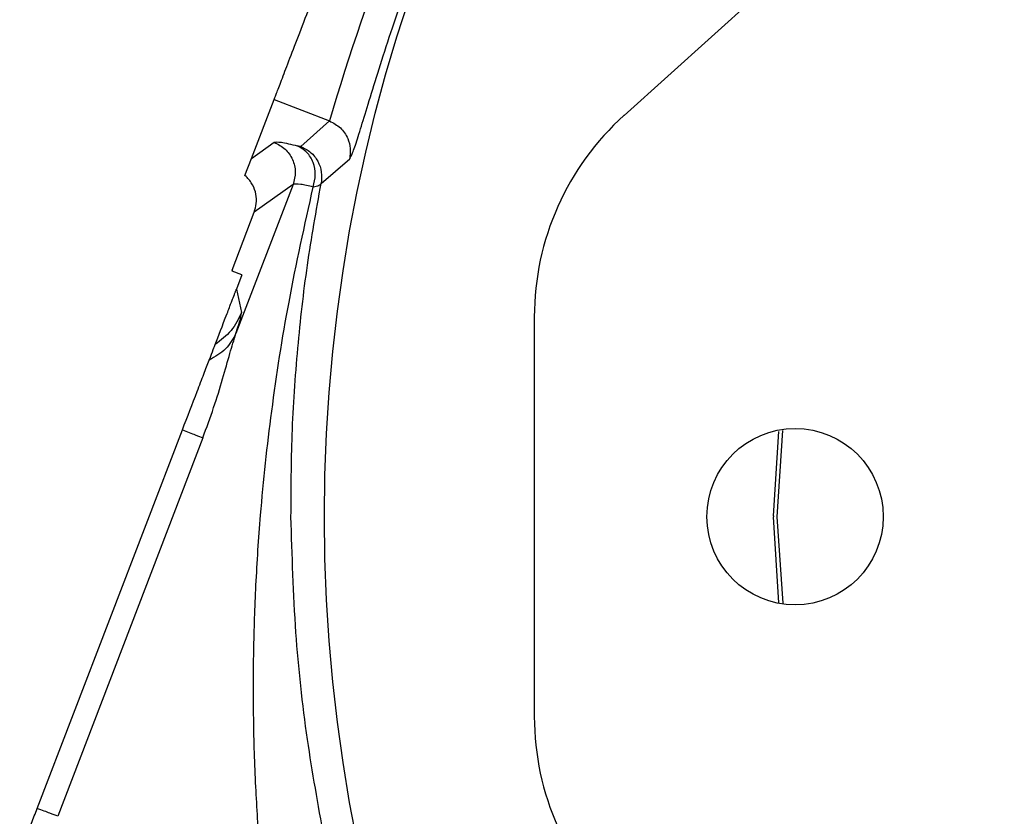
# Model space of a CAD drawing. Header units: inches. Extents: x 0.6 to 16.3, y 0.2 to 11.5.
# Tile 13 of 17: x 10.5 to 11.7, y 7.4 to 8.4. Entities that reach past the tile are written whole.
import ezdxf

# ---------------------------------------------------------------- set-up
doc = ezdxf.new("R2010")
doc.units = ezdxf.units.IN
doc.header["$MEASUREMENT"] = 0

msp = doc.modelspace()

# ---------------------------------------------------------------- linework, layer by layer
at = {"color": 7, "linetype": 'Continuous', "lineweight": 25}
for p, q in [((11.2003, 8.2543), (11.8433, 8.833)), ((10.7451, 8.2017), (10.7726, 8.2735)), ((10.7726, 8.2735), (10.8403, 8.2475)), ((10.8053, 8.2165), (10.8403, 8.2475)), ((10.7451, 8.2017), (10.7729, 8.2214)), ((10.7371, 8.181), (10.7451, 8.2017)), ((10.8301, 8.1711), (10.865, 8.2014)), ((10.7386, 8.1797), (10.7371, 8.181)), ((10.7959, 8.1698), (10.7261, 7.9881)), ((10.7959, 8.1698), (10.7485, 8.1362)), ((10.7213, 8.0654), (10.7485, 8.1362)), ((10.7213, 8.0654), (10.7209, 8.0644)), ((10.7213, 8.0654), (10.7216, 8.0642)), ((10.7334, 8.0597), (10.7216, 8.0642)), ((10.7334, 8.0597), (10.7266, 8.042)), ((10.7266, 8.042), (10.733, 8.0137)), ((11.0907, 7.5203), (11.0907, 8.0082)), ((10.4833, 7.408), (10.6607, 7.8703)), ((11.3939, 7.8694), (11.387, 7.7643)), ((10.6857, 7.8607), (10.5083, 7.3985)), ((11.3827, 7.7654), (11.3827, 7.7643)), ((11.387, 7.7643), (11.394, 7.6587))]:
    msp.add_line(p, q, dxfattribs=at)
at = {"color": 8, "linetype": 'Continuous', "lineweight": 25}
for p, q in [((11.3827, 7.7654), (11.3895, 7.8682)), ((11.3895, 7.6593), (11.3827, 7.7643))]:
    msp.add_line(p, q, dxfattribs=at)
at = {"color": 7, "linetype": 'Continuous', "lineweight": 25}
for centre, radius in [((12.8051, 7.7643), 1.9709), ((11.4091, 7.7643), 0.1077)]:
    msp.add_circle(centre, radius, dxfattribs=at)
for centre, radius, start, end in [((13.9423, 7.3277), 3.2355, 154.5154, 163.4846), ((11.4218, 8.0082), 0.3312, 131.9847, 180), ((11.4218, 7.5203), 0.3312, 180, 228.0153)]:
    msp.add_arc(centre, radius, start, end, dxfattribs=at)
for points in [[(10.7726, 8.2735), (10.7732, 8.2751), (10.7745, 8.2783), (10.7804, 8.2937), (10.789, 8.3162), (10.8004, 8.3459), (10.8141, 8.3814), (10.8295, 8.4215), (10.8461, 8.4648), (10.8633, 8.5097), (10.8805, 8.5546), (10.8971, 8.5978), (10.9125, 8.6379), (10.9262, 8.6734), (10.9375, 8.7031), (10.9462, 8.7256), (10.9521, 8.741), (10.9533, 8.7442), (10.954, 8.7458)], [(10.7729, 8.2214), (10.7776, 8.219), (10.7869, 8.2141), (10.7959, 8.2008), (10.7998, 8.1851), (10.7972, 8.1749), (10.7959, 8.1698)], [(10.733, 8.0137), (10.7292, 8.0059), (10.7216, 7.9903), (10.7077, 7.9799), (10.7008, 7.9747)], [(10.6607, 7.8703), (10.6664, 7.8681), (10.6779, 7.8637), (10.6831, 7.8617), (10.6857, 7.8607)], [(10.5083, 7.3985), (10.5056, 7.3995), (10.5004, 7.4015), (10.489, 7.4059), (10.4833, 7.408)]]:
    msp.add_open_spline(points, degree=3, dxfattribs=at)
for points, knots in [([(10.865, 8.2014), (10.866, 8.2032), (10.8681, 8.2066), (10.8741, 8.2243), (10.8822, 8.2505), (10.8928, 8.285), (10.9057, 8.3263), (10.9209, 8.3727), (10.9383, 8.4224), (10.9573, 8.4737), (10.9775, 8.5245), (10.9978, 8.573), (11.0176, 8.6177), (11.0355, 8.657), (11.0508, 8.6897), (11.0623, 8.7146), (11.0697, 8.7317), (11.0704, 8.7356), (11.0708, 8.7376)], [0, 0, 0, 0, 0.063003, 0.126161, 0.189004, 0.25153, 0.313893, 0.376163, 0.438202, 0.500156, 0.562046, 0.624019, 0.68617, 0.748522, 0.811133, 0.874, 0.937062, 1, 1, 1, 1]), ([(10.8403, 8.2475), (10.845, 8.245), (10.8545, 8.24), (10.8629, 8.2273), (10.8665, 8.2139), (10.8655, 8.2056), (10.865, 8.2014)], [0, 0, 0, 0, 0.280042, 0.559389, 0.779742, 1, 1, 1, 1]), ([(10.7729, 8.2214), (10.7749, 8.2218), (10.7788, 8.2225), (10.7936, 8.2189), (10.801, 8.2171)], [0, 0, 0, 0, 0.500031, 1, 1, 1, 1]), ([(10.8053, 8.2165), (10.805, 8.2164), (10.8044, 8.2163), (10.8021, 8.2168), (10.801, 8.2171)], [0, 0, 0, 0, 0.498299, 1, 1, 1, 1]), ([(10.8204, 8.1668), (10.8217, 8.1719), (10.8241, 8.182), (10.8211, 8.1972), (10.8133, 8.2101), (10.8051, 8.2148), (10.801, 8.2171)], [0, 0, 0, 0, 0.249932, 0.499864, 0.74956, 1, 1, 1, 1]), ([(10.8053, 8.2165), (10.8095, 8.2143), (10.8179, 8.21), (10.8266, 8.1987), (10.8314, 8.1852), (10.8305, 8.1758), (10.8301, 8.1711)], [0, 0, 0, 0, 0.250293, 0.500089, 0.750049, 1, 1, 1, 1]), ([(10.7485, 8.1362), (10.7495, 8.1397), (10.7516, 8.1467), (10.7509, 8.1583), (10.7471, 8.1701), (10.7415, 8.1764), (10.7386, 8.1797)], [0, 0, 0, 0, 0.2254737, 0.4672839, 0.7254546, 1, 1, 1, 1]), ([(10.7933, 7.7643), (10.7935, 7.7976), (10.7938, 7.8669), (10.8009, 7.9692), (10.8124, 8.0716), (10.8242, 8.1379), (10.8301, 8.1711)], [0, 0, 0, 0, 0.2407203, 0.4991091, 0.7493041, 1, 1, 1, 1]), ([(10.8204, 8.1668), (10.8148, 8.1681), (10.8018, 8.1711), (10.798, 8.1703), (10.7959, 8.1698)], [0, 0, 0, 0, 0.430266, 1, 1, 1, 1]), ([(10.8301, 8.1711), (10.8294, 8.1701), (10.8279, 8.1681), (10.8229, 8.1673), (10.8204, 8.1668)], [0, 0, 0, 0, 0.501168, 1, 1, 1, 1]), ([(10.7553, 7.3575), (10.7534, 7.3832), (10.7497, 7.4366), (10.7473, 7.5176), (10.7474, 7.5996), (10.7502, 7.6824), (10.7566, 7.7804), (10.7692, 7.896), (10.79, 8.0299), (10.8101, 8.1202), (10.8204, 8.1668)], [0, 0, 0, 0, 0.092948, 0.193504, 0.293214, 0.391354, 0.496215, 0.65355, 0.821046, 1, 1, 1, 1]), ([(10.7008, 7.9747), (10.7049, 7.9855), (10.7102, 7.9991), (10.7192, 8.0227), (10.7232, 8.033), (10.725, 8.0378), (10.7259, 8.0401), (10.7263, 8.0412), (10.7265, 8.0417), (10.7266, 8.042)], [0, 0, 0, 0, 0.735251, 0.928208, 0.97782, 0.991721, 0.996351, 0.998252, 1, 1, 1, 1]), ([(10.7261, 7.9881), (10.7283, 7.9948), (10.7325, 8.0083), (10.7328, 8.0119), (10.733, 8.0137)], [0, 0, 0, 0, 0.499976, 1, 1, 1, 1]), ([(10.6857, 7.8607), (10.6902, 7.873), (10.6991, 7.8973), (10.7099, 7.9324), (10.7186, 7.964), (10.7237, 7.9802), (10.7261, 7.9881)], [0, 0, 0, 0, 0.265064, 0.523137, 0.769495, 1, 1, 1, 1]), ([(10.7261, 7.9881), (10.7224, 7.9813), (10.7151, 7.9677), (10.7006, 7.9596), (10.6934, 7.9555)], [0, 0, 0, 0, 0.4999675, 1, 1, 1, 1]), ([(10.6934, 7.9555), (10.6953, 7.9604), (10.699, 7.9701), (10.7002, 7.9731), (10.7008, 7.9747)], [0, 0, 0, 0, 0.500978, 1, 1, 1, 1]), ([(10.6607, 7.8703), (10.6668, 7.8863), (10.6761, 7.9103), (10.6872, 7.9392), (10.6913, 7.9501), (10.6934, 7.9555)], [0, 0, 0, 0, 0.498295, 0.748708, 1, 1, 1, 1]), ([(10.8337, 7.373), (10.8265, 7.4128), (10.8115, 7.496), (10.7973, 7.6271), (10.7947, 7.7172), (10.7933, 7.7643)], [0, 0, 0, 0, 0.303703, 0.636259, 1, 1, 1, 1]), ([(10.4619, 7.3523), (10.4627, 7.3544), (10.4644, 7.3589), (10.4696, 7.3724), (10.4761, 7.3894), (10.4809, 7.4019), (10.4833, 7.408)], [0, 0, 0, 0, 0.243223, 0.5, 0.756777, 1, 1, 1, 1])]:
    msp.add_open_spline(points, degree=3, knots=knots, dxfattribs=at)

doc.saveas('drawing.dxf')
